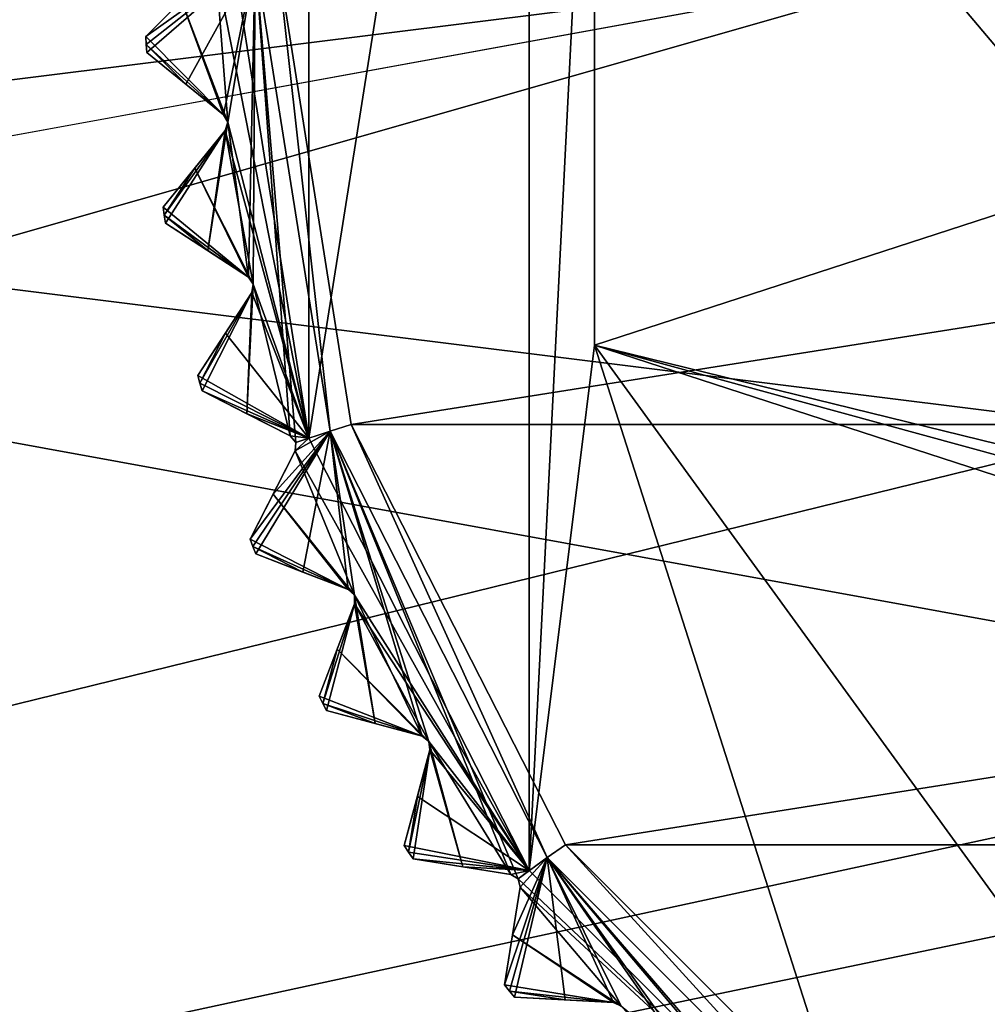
# Model space of a CAD drawing. Header units: millimetres. Extents: x -114 to 114, y -36 to 48.
# Tile 220 of 256: x 54.63 to 63.33, y -9.4 to -0.55. Entities that reach past the tile are written whole.
import ezdxf

# ---------------------------------------------------------------- set-up
doc = ezdxf.new("R2010")
doc.units = ezdxf.units.MM
doc.header["$LTSCALE"] = 65.185185
for name, color, linetype in [('2', 7, 'CONTINUOUS'), ('2786', 7, 'CONTINUOUS'), ('2841', 7, 'CONTINUOUS'), ('2842', 7, 'CONTINUOUS'), ('2890', 7, 'CONTINUOUS'), ('2892', 7, 'CONTINUOUS'), ('2893', 7, 'CONTINUOUS'), ('2894', 7, 'CONTINUOUS'), ('2895', 7, 'CONTINUOUS'), ('2896', 7, 'CONTINUOUS'), ('2897', 7, 'CONTINUOUS'), ('2898', 7, 'CONTINUOUS'), ('2899', 7, 'CONTINUOUS'), ('2900', 7, 'CONTINUOUS'), ('2901', 7, 'CONTINUOUS'), ('2902', 7, 'CONTINUOUS'), ('2903', 7, 'CONTINUOUS'), ('2905', 7, 'CONTINUOUS'), ('2964', 7, 'CONTINUOUS'), ('2989', 7, 'CONTINUOUS'), ('2990', 7, 'CONTINUOUS'), ('2991', 7, 'CONTINUOUS'), ('2992', 7, 'CONTINUOUS'), ('2993', 7, 'CONTINUOUS'), ('2994', 7, 'CONTINUOUS'), ('2995', 7, 'CONTINUOUS'), ('3030', 7, 'CONTINUOUS'), ('3031', 7, 'CONTINUOUS'), ('3214', 7, 'CONTINUOUS'), ('3215', 7, 'CONTINUOUS'), ('3218', 7, 'CONTINUOUS'), ('3264', 7, 'CONTINUOUS'), ('3265', 7, 'CONTINUOUS'), ('3266', 7, 'CONTINUOUS'), ('3267', 7, 'CONTINUOUS'), ('3268', 7, 'CONTINUOUS'), ('3269', 7, 'CONTINUOUS'), ('3270', 7, 'CONTINUOUS'), ('86', 7, 'CONTINUOUS'), ('88', 7, 'CONTINUOUS')]:
    doc.layers.add(name, color=color, linetype=linetype)

msp = doc.modelspace()

# ---------------------------------------------------------------- linework, layer by layer
at = {"layer": '2', "linetype": 'CONTINUOUS'}
for points in [[(-10.4698, -4.2312, 92.5), (113, -35, 92.5), (-9.8, 0, 92.5), (-10.4698, -4.2312, 92.5)], [(-9.8, 0, 92.5), (113, -35, 92.5), (21.2746, -6.8475, 92.5), (-9.8, 0, 92.5)], [(29.3258, -4.2309, 92.5), (113, -35, 92.5), (30.7, 0, 92.5), (29.3258, -4.2309, 92.5)], [(113, -35, 92.5), (68.2746, -6.8475, 92.5), (30.7, 0, 92.5), (113, -35, 92.5)], [(64.6742, -4.2309, 92.5), (63.3, 0, 92.5), (30.7, 0, 92.5), (64.6742, -4.2309, 92.5)], [(68.2746, -6.8475, 92.5), (64.6742, -4.2309, 92.5), (30.7, 0, 92.5), (68.2746, -6.8475, 92.5)], [(-12.4154, -8.0512, 92.5), (113, -35, 92.5), (-10.4698, -4.2312, 92.5), (-12.4154, -8.0512, 92.5)], [(25.7254, -6.8475, 92.5), (113, -35, 92.5), (29.3258, -4.2309, 92.5), (25.7254, -6.8475, 92.5)], [(21.2746, -6.8475, 92.5), (113, -35, 92.5), (25.7254, -6.8475, 92.5), (21.2746, -6.8475, 92.5)], [(-15.4464, -11.0828, 92.5), (113, -35, 92.5), (-12.4154, -8.0512, 92.5), (-15.4464, -11.0828, 92.5)], [(-113, -35, 92.5), (113, -35, 92.5), (-70.5, -8.7998, 92.5), (-113, -35, 92.5)], [(113, -35, 92.5), (-23.5, -13.7, 92.5), (-70.5, -8.7998, 92.5), (113, -35, 92.5)]]:
    msp.add_3dface(points, dxfattribs=at)
at = {"layer": '2786', "linetype": 'CONTINUOUS'}
for points in [[(-50.5, -32.5, 90), (63.3, 0, 90), (64.6742, -4.2309, 90), (-50.5, -32.5, 90)], [(63.3, 0, 90), (-50.5, -32.5, 90), (25.7254, -6.8475, 90), (63.3, 0, 90)], [(63.3, 0, 90), (25.7254, -6.8475, 90), (29.3258, -4.2309, 90), (63.3, 0, 90)], [(63.3, 0, 90), (29.3258, -4.2309, 90), (30.7, 0, 90), (63.3, 0, 90)], [(-50.5, -32.5, 90), (64.6742, -4.2309, 90), (68.2746, -6.8475, 90), (-50.5, -32.5, 90)], [(110.5, -32.5, 90), (-50.5, -32.5, 90), (72.7254, -6.8475, 90), (110.5, -32.5, 90)], [(-50.5, -32.5, 90), (68.2746, -6.8475, 90), (72.7254, -6.8475, 90), (-50.5, -32.5, 90)]]:
    msp.add_3dface(points, dxfattribs=at)
at = {"layer": '2841', "linetype": 'CONTINUOUS'}
for points in [[(56.95, 0, 110), (57.6136, -4.1886, 110), (84.05, 0, 110), (56.95, 0, 110)], [(84.05, 0, 110), (57.6136, -4.1886, 110), (83.3864, -4.1886, 110), (84.05, 0, 110)], [(57.6136, -4.1886, 110), (59.5396, -7.9669, 110), (83.3864, -4.1886, 110), (57.6136, -4.1886, 110)], [(83.3864, -4.1886, 110), (59.5396, -7.9669, 110), (81.4604, -7.9669, 110), (83.3864, -4.1886, 110)], [(59.5396, -7.9669, 110), (62.5392, -10.9648, 110), (81.4604, -7.9669, 110), (59.5396, -7.9669, 110)], [(81.4604, -7.9669, 110), (62.5392, -10.9648, 110), (78.4608, -10.9648, 110), (81.4604, -7.9669, 110)]]:
    msp.add_3dface(points, dxfattribs=at)
at = {"layer": '2842', "linetype": 'CONTINUOUS'}
for points in [[(57.2328, 4.3109, 93), (59.2142, 8.1996, 93), (57.2328, -4.3109, 93), (57.2328, 4.3109, 93)], [(57.2328, -4.3109, 93), (59.2142, 8.1996, 93), (59.2142, -8.1996, 93), (57.2328, -4.3109, 93)], [(59.2142, -8.1996, 93), (59.2142, 8.1996, 93), (59.8006, 3.4764, 93), (59.2142, -8.1996, 93)], [(56.55, 0, 93), (57.2328, 4.3109, 93), (57.2328, -4.3109, 93), (56.55, 0, 93)], [(59.8006, -3.4764, 93), (59.2142, -8.1996, 93), (59.8006, 3.4764, 93), (59.8006, -3.4764, 93)], [(62.3004, -11.2858, 93), (59.2142, -8.1996, 93), (59.8006, -3.4764, 93), (62.3004, -11.2858, 93)], [(63.8874, -9.1014, 93), (62.3004, -11.2858, 93), (59.8006, -3.4764, 93), (63.8874, -9.1014, 93)], [(66.1894, -13.2673, 93), (62.3004, -11.2858, 93), (63.8874, -9.1014, 93), (66.1894, -13.2673, 93)]]:
    msp.add_3dface(points, dxfattribs=at)
at = {"layer": '2890', "linetype": 'CONTINUOUS'}
for points in [[(59.5358, -9.3621, 108.8326), (59.0826, -9.3384, 108.5), (59.9713, -9.3849, 109.1457), (59.5358, -9.3621, 108.8326)], [(59.9713, -9.3849, 109.1457), (59.0826, -9.3384, 108.5), (59.0826, -9.3384, 93.8), (59.9713, -9.3849, 109.1457)], [(59.5359, -9.3621, 93.4674), (59.9713, -9.3849, 109.1457), (59.0826, -9.3384, 93.8), (59.5359, -9.3621, 93.4674)], [(59.9713, -9.3849, 93.1543), (59.9713, -9.3849, 109.1457), (59.5359, -9.3621, 93.4674), (59.9713, -9.3849, 93.1543)]]:
    msp.add_3dface(points, dxfattribs=at)
at = {"layer": '2892', "linetype": 'CONTINUOUS'}
for points in [[(58.6173, -8.1648, 108.8326), (58.169, -8.0938, 108.5), (59.048, -8.233, 109.1457), (58.6173, -8.1648, 108.8326)], [(59.048, -8.233, 109.1457), (58.169, -8.0938, 108.5), (58.169, -8.0938, 93.8), (59.048, -8.233, 109.1457)], [(58.6173, -8.1648, 93.4674), (59.048, -8.233, 109.1457), (58.169, -8.0938, 93.8), (58.6173, -8.1648, 93.4674)], [(59.048, -8.233, 93.1543), (59.048, -8.233, 109.1457), (58.6173, -8.1648, 93.4674), (59.048, -8.233, 93.1543)]]:
    msp.add_3dface(points, dxfattribs=at)
at = {"layer": '2893', "linetype": 'CONTINUOUS'}
for points in [[(58.9919, -9.2264, 93.8), (58.9919, -9.2264, 108.5), (59.1311, -8.3474, 93.1543), (58.9919, -9.2264, 93.8)], [(59.1311, -8.3474, 93.1543), (58.9919, -9.2264, 108.5), (59.0629, -8.7781, 108.8326), (59.1311, -8.3474, 93.1543)], [(59.0629, -8.7782, 93.4675), (58.9919, -9.2264, 93.8), (59.1311, -8.3474, 93.1543), (59.0629, -8.7782, 93.4675)], [(59.1311, -8.3474, 109.1457), (59.1311, -8.3474, 93.1543), (59.0629, -8.7781, 108.8326), (59.1311, -8.3474, 109.1457)]]:
    msp.add_3dface(points, dxfattribs=at)
at = {"layer": '2894', "linetype": 'CONTINUOUS'}
for points in [[(57.8289, -6.8779, 108.8326), (57.3905, -6.7605, 108.5), (58.2501, -6.9908, 109.1457), (57.8289, -6.8779, 108.8326)], [(58.2501, -6.9908, 109.1457), (57.3905, -6.7605, 108.5), (57.3905, -6.7605, 93.8), (58.2501, -6.9908, 109.1457)], [(57.829, -6.878, 93.4674), (58.2501, -6.9908, 109.1457), (57.3905, -6.7605, 93.8), (57.829, -6.878, 93.4674)], [(58.2501, -6.9908, 93.1543), (58.2501, -6.9908, 109.1457), (57.829, -6.878, 93.4674), (58.2501, -6.9908, 93.1543)]]:
    msp.add_3dface(points, dxfattribs=at)
at = {"layer": '2895', "linetype": 'CONTINUOUS'}
for points in [[(58.0905, -7.9729, 93.8), (58.0905, -7.9729, 108.5), (58.3209, -7.1133, 93.1543), (58.0905, -7.9729, 93.8)], [(58.3209, -7.1133, 93.1543), (58.0905, -7.9729, 108.5), (58.208, -7.5345, 108.8326), (58.3209, -7.1133, 93.1543)], [(58.208, -7.5346, 93.4675), (58.0905, -7.9729, 93.8), (58.3209, -7.1133, 93.1543), (58.208, -7.5346, 93.4675)], [(58.3209, -7.1133, 109.1457), (58.3209, -7.1133, 93.1543), (58.208, -7.5345, 108.8326), (58.3209, -7.1133, 109.1457)]]:
    msp.add_3dface(points, dxfattribs=at)
at = {"layer": '2896', "linetype": 'CONTINUOUS'}
for points in [[(57.1794, -5.5158, 108.8326), (56.7557, -5.3531, 108.5), (57.5865, -5.6721, 109.1457), (57.1794, -5.5158, 108.8326)], [(57.5865, -5.6721, 109.1457), (56.7557, -5.3531, 108.5), (56.7557, -5.3531, 93.8), (57.5865, -5.6721, 109.1457)], [(57.1794, -5.5158, 93.4674), (57.5865, -5.6721, 109.1457), (56.7557, -5.3531, 93.8), (57.1794, -5.5158, 93.4674)], [(57.5865, -5.6721, 93.1543), (57.5865, -5.6721, 109.1457), (57.1794, -5.5158, 93.4674), (57.5865, -5.6721, 93.1543)]]:
    msp.add_3dface(points, dxfattribs=at)
at = {"layer": '2897', "linetype": 'CONTINUOUS'}
for points in [[(57.3251, -6.6321, 93.8), (57.3251, -6.6321, 108.5), (57.644, -5.8012, 93.1543), (57.3251, -6.6321, 93.8)], [(57.644, -5.8012, 93.1543), (57.3251, -6.6321, 108.5), (57.4877, -6.2084, 108.8326), (57.644, -5.8012, 93.1543)], [(57.4877, -6.2084, 93.4675), (57.3251, -6.6321, 93.8), (57.644, -5.8012, 93.1543), (57.4877, -6.2084, 93.4675)], [(57.644, -5.8012, 109.1457), (57.644, -5.8012, 93.1543), (57.4877, -6.2084, 108.8326), (57.644, -5.8012, 109.1457)]]:
    msp.add_3dface(points, dxfattribs=at)
at = {"layer": '2898', "linetype": 'CONTINUOUS'}
for points in [[(56.6758, -4.0932, 108.8326), (56.2714, -3.8871, 108.5), (57.0644, -4.2912, 109.1457), (56.6758, -4.0932, 108.8326)], [(57.0644, -4.2912, 109.1457), (56.2714, -3.8871, 108.5), (56.2714, -3.8871, 93.8), (57.0644, -4.2912, 109.1457)], [(56.6759, -4.0932, 93.4674), (57.0644, -4.2912, 109.1457), (56.2714, -3.8871, 93.8), (56.6759, -4.0932, 93.4674)], [(57.0644, -4.2912, 93.1543), (57.0644, -4.2912, 109.1457), (56.6759, -4.0932, 93.4674), (57.0644, -4.2912, 93.1543)]]:
    msp.add_3dface(points, dxfattribs=at)
at = {"layer": '2899', "linetype": 'CONTINUOUS'}
for points in [[(56.704, -5.2186, 93.8), (56.704, -5.2186, 108.5), (57.1081, -4.4257, 93.1543), (56.704, -5.2186, 93.8)], [(57.1081, -4.4257, 93.1543), (56.704, -5.2186, 108.5), (56.9101, -4.8142, 108.8326), (57.1081, -4.4257, 93.1543)], [(56.9101, -4.8143, 93.4675), (56.704, -5.2186, 93.8), (57.1081, -4.4257, 93.1543), (56.9101, -4.8143, 93.4675)], [(57.1081, -4.4257, 109.1457), (57.1081, -4.4257, 93.1543), (56.9101, -4.8142, 108.8326), (57.1081, -4.4257, 109.1457)]]:
    msp.add_3dface(points, dxfattribs=at)
at = {"layer": '2900', "linetype": 'CONTINUOUS'}
for points in [[(56.3237, -2.6257, 108.8326), (55.943, -2.3785, 108.5), (56.6894, -2.8632, 109.1457), (56.3237, -2.6257, 108.8326)], [(56.6894, -2.8632, 109.1457), (55.943, -2.3785, 108.5), (55.943, -2.3785, 93.8), (56.6894, -2.8632, 109.1457)], [(56.3237, -2.6258, 93.4674), (56.6894, -2.8632, 109.1457), (55.943, -2.3785, 93.8), (56.3237, -2.6258, 93.4674)], [(56.6894, -2.8632, 93.1543), (56.6894, -2.8632, 109.1457), (56.3237, -2.6258, 93.4674), (56.6894, -2.8632, 93.1543)]]:
    msp.add_3dface(points, dxfattribs=at)
at = {"layer": '2901', "linetype": 'CONTINUOUS'}
for points in [[(56.2341, -3.7479, 93.8), (56.2341, -3.7479, 108.5), (56.7188, -3.0016, 93.1543), (56.2341, -3.7479, 93.8)], [(56.7188, -3.0016, 93.1543), (56.2341, -3.7479, 108.5), (56.4813, -3.3673, 108.8326), (56.7188, -3.0016, 93.1543)], [(56.4813, -3.3674, 93.4675), (56.2341, -3.7479, 93.8), (56.7188, -3.0016, 93.1543), (56.4813, -3.3674, 93.4675)], [(56.7188, -3.0016, 109.1457), (56.7188, -3.0016, 93.1543), (56.4813, -3.3673, 108.8326), (56.7188, -3.0016, 109.1457)]]:
    msp.add_3dface(points, dxfattribs=at)
at = {"layer": '2902', "linetype": 'CONTINUOUS'}
for points in [[(56.1269, -1.1295, 108.8326), (55.7742, -0.8439, 108.5), (56.4658, -1.404, 109.1457), (56.1269, -1.1295, 108.8326)], [(56.4658, -1.404, 109.1457), (55.7742, -0.8439, 108.5), (55.7742, -0.8439, 93.8), (56.4658, -1.404, 109.1457)], [(56.1269, -1.1295, 93.4674), (56.4658, -1.404, 109.1457), (55.7742, -0.8439, 93.8), (56.1269, -1.1295, 93.4674)], [(56.4658, -1.404, 93.1543), (56.4658, -1.404, 109.1457), (56.1269, -1.1295, 93.4674), (56.4658, -1.404, 93.1543)]]:
    msp.add_3dface(points, dxfattribs=at)
at = {"layer": '2903', "linetype": 'CONTINUOUS'}
for points in [[(55.9205, -2.2362, 93.8), (55.9205, -2.2362, 108.5), (56.4806, -1.5446, 93.1543), (55.9205, -2.2362, 93.8)], [(56.4806, -1.5446, 93.1543), (55.9205, -2.2362, 108.5), (56.2061, -1.8835, 108.8326), (56.4806, -1.5446, 93.1543)], [(56.2061, -1.8836, 93.4675), (55.9205, -2.2362, 93.8), (56.4806, -1.5446, 93.1543), (56.2061, -1.8836, 93.4675)], [(56.4806, -1.5446, 109.1457), (56.4806, -1.5446, 93.1543), (56.2061, -1.8835, 108.8326), (56.4806, -1.5446, 109.1457)]]:
    msp.add_3dface(points, dxfattribs=at)
at = {"layer": '2905', "linetype": 'CONTINUOUS'}
for points in [[(55.7666, -0.7, 93.8), (55.7666, -0.7, 108.5), (56.3959, -0.0707, 93.1543), (55.7666, -0.7, 93.8)], [(56.3959, -0.0707, 93.1543), (55.7666, -0.7, 108.5), (56.0875, -0.3791, 108.8326), (56.3959, -0.0707, 93.1543)], [(56.0875, -0.3791, 93.4675), (55.7666, -0.7, 93.8), (56.3959, -0.0707, 93.1543), (56.0875, -0.3791, 93.4675)]]:
    msp.add_3dface(points, dxfattribs=at)
at = {"layer": '2964', "linetype": 'CONTINUOUS'}
for points in [[(56.55, 0, 93), (57.2328, -4.3109, 93), (56.3959, -0.0707, 93.1543), (56.55, 0, 93)], [(56.0875, -0.3791, 93.4675), (56.3959, -0.0707, 93.1543), (56.5023, -1.4712, 93.1248), (56.0875, -0.3791, 93.4675)], [(56.3959, -0.0707, 93.1543), (57.2328, -4.3109, 93), (56.5023, -1.4712, 93.1248), (56.3959, -0.0707, 93.1543)], [(56.4658, -1.404, 93.1543), (55.7666, -0.7, 93.8), (56.0875, -0.3791, 93.4675), (56.4658, -1.404, 93.1543)], [(56.4658, -1.404, 93.1543), (56.0875, -0.3791, 93.4675), (56.5023, -1.4712, 93.1248), (56.4658, -1.404, 93.1543)], [(55.7666, -0.7, 93.8), (56.4658, -1.404, 93.1543), (55.7702, -0.772, 93.8), (55.7666, -0.7, 93.8)], [(56.4658, -1.404, 93.1543), (56.1269, -1.1295, 93.4674), (55.7702, -0.772, 93.8), (56.4658, -1.404, 93.1543)], [(56.1269, -1.1295, 93.4674), (55.7742, -0.8439, 93.8), (55.7702, -0.772, 93.8), (56.1269, -1.1295, 93.4674)], [(57.2328, -4.3109, 93), (56.4806, -1.5446, 93.1543), (56.5023, -1.4712, 93.1248), (57.2328, -4.3109, 93)], [(56.2061, -1.8836, 93.4675), (56.4806, -1.5446, 93.1543), (56.7328, -2.9263, 93.1248), (56.2061, -1.8836, 93.4675)], [(56.4806, -1.5446, 93.1543), (57.2328, -4.3109, 93), (56.7328, -2.9263, 93.1248), (56.4806, -1.5446, 93.1543)], [(56.6894, -2.8632, 93.1543), (55.9205, -2.2362, 93.8), (56.2061, -1.8836, 93.4675), (56.6894, -2.8632, 93.1543)], [(56.6894, -2.8632, 93.1543), (56.2061, -1.8836, 93.4675), (56.7328, -2.9263, 93.1248), (56.6894, -2.8632, 93.1543)], [(55.9205, -2.2362, 93.8), (56.6894, -2.8632, 93.1543), (55.9316, -2.3074, 93.8), (55.9205, -2.2362, 93.8)], [(56.6894, -2.8632, 93.1543), (56.3237, -2.6258, 93.4674), (55.9316, -2.3074, 93.8), (56.6894, -2.8632, 93.1543)], [(56.3237, -2.6258, 93.4674), (55.943, -2.3785, 93.8), (55.9316, -2.3074, 93.8), (56.3237, -2.6258, 93.4674)], [(57.2328, -4.3109, 93), (56.4813, -3.3674, 93.4675), (56.7188, -3.0016, 93.1543), (57.2328, -4.3109, 93)], [(57.2328, -4.3109, 93), (56.7188, -3.0016, 93.1543), (56.7328, -2.9263, 93.1248), (57.2328, -4.3109, 93)], [(57.2328, -4.3109, 93), (56.2341, -3.7479, 93.8), (56.4813, -3.3674, 93.4675), (57.2328, -4.3109, 93)], [(56.2341, -3.7479, 93.8), (57.2328, -4.3109, 93), (56.2526, -3.8176, 93.8), (56.2341, -3.7479, 93.8)], [(57.2328, -4.3109, 93), (56.2714, -3.8871, 93.8), (56.2526, -3.8176, 93.8), (57.2328, -4.3109, 93)], [(57.2328, -4.3109, 93), (56.6759, -4.0932, 93.4674), (56.2714, -3.8871, 93.8), (57.2328, -4.3109, 93)], [(57.2328, -4.3109, 93), (57.0644, -4.2912, 93.1543), (56.6759, -4.0932, 93.4674), (57.2328, -4.3109, 93)], [(57.0644, -4.2912, 93.1543), (57.2328, -4.3109, 93), (57.1141, -4.3493, 93.1248), (57.0644, -4.2912, 93.1543)], [(57.2328, -4.3109, 93), (59.2142, -8.1996, 93), (57.1081, -4.4257, 93.1543), (57.2328, -4.3109, 93)], [(57.2328, -4.3109, 93), (57.1081, -4.4257, 93.1543), (57.1141, -4.3493, 93.1248), (57.2328, -4.3109, 93)], [(56.9101, -4.8143, 93.4675), (57.1081, -4.4257, 93.1543), (57.642, -5.7247, 93.1248), (56.9101, -4.8143, 93.4675)], [(57.1081, -4.4257, 93.1543), (59.2142, -8.1996, 93), (57.642, -5.7247, 93.1248), (57.1081, -4.4257, 93.1543)], [(57.5865, -5.6721, 93.1543), (56.704, -5.2186, 93.8), (56.9101, -4.8143, 93.4675), (57.5865, -5.6721, 93.1543)], [(57.5865, -5.6721, 93.1543), (56.9101, -4.8143, 93.4675), (57.642, -5.7247, 93.1248), (57.5865, -5.6721, 93.1543)], [(56.704, -5.2186, 93.8), (57.5865, -5.6721, 93.1543), (56.7297, -5.2859, 93.8), (56.704, -5.2186, 93.8)], [(57.5865, -5.6721, 93.1543), (57.1794, -5.5158, 93.4674), (56.7297, -5.2859, 93.8), (57.5865, -5.6721, 93.1543)], [(57.1794, -5.5158, 93.4674), (56.7557, -5.3531, 93.8), (56.7297, -5.2859, 93.8), (57.1794, -5.5158, 93.4674)], [(59.2142, -8.1996, 93), (57.644, -5.8012, 93.1543), (57.642, -5.7247, 93.1248), (59.2142, -8.1996, 93)], [(57.4877, -6.2084, 93.4675), (57.644, -5.8012, 93.1543), (58.3108, -7.0374, 93.1248), (57.4877, -6.2084, 93.4675)], [(57.644, -5.8012, 93.1543), (59.2142, -8.1996, 93), (58.3108, -7.0374, 93.1248), (57.644, -5.8012, 93.1543)], [(58.2501, -6.9908, 93.1543), (57.3251, -6.6321, 93.8), (57.4877, -6.2084, 93.4675), (58.2501, -6.9908, 93.1543)], [(58.2501, -6.9908, 93.1543), (57.4877, -6.2084, 93.4675), (58.3108, -7.0374, 93.1248), (58.2501, -6.9908, 93.1543)], [(57.3251, -6.6321, 93.8), (58.2501, -6.9908, 93.1543), (57.3577, -6.6964, 93.8), (57.3251, -6.6321, 93.8)], [(58.2501, -6.9908, 93.1543), (57.829, -6.878, 93.4674), (57.3577, -6.6964, 93.8), (58.2501, -6.9908, 93.1543)], [(57.829, -6.878, 93.4674), (57.3905, -6.7605, 93.8), (57.3577, -6.6964, 93.8), (57.829, -6.878, 93.4674)], [(59.2142, -8.1996, 93), (58.3209, -7.1133, 93.1543), (58.3108, -7.0374, 93.1248), (59.2142, -8.1996, 93)], [(59.2142, -8.1996, 93), (58.208, -7.5346, 93.4675), (58.3209, -7.1133, 93.1543), (59.2142, -8.1996, 93)], [(59.2142, -8.1996, 93), (58.0905, -7.9729, 93.8), (58.208, -7.5346, 93.4675), (59.2142, -8.1996, 93)], [(58.0905, -7.9729, 93.8), (59.2142, -8.1996, 93), (58.1296, -8.0334, 93.8), (58.0905, -7.9729, 93.8)], [(59.2142, -8.1996, 93), (58.169, -8.0938, 93.8), (58.1296, -8.0334, 93.8), (59.2142, -8.1996, 93)], [(59.2142, -8.1996, 93), (58.6173, -8.1648, 93.4674), (58.169, -8.0938, 93.8), (59.2142, -8.1996, 93)], [(59.2142, -8.1996, 93), (59.048, -8.233, 93.1543), (58.6173, -8.1648, 93.4674), (59.2142, -8.1996, 93)], [(59.048, -8.233, 93.1543), (59.2142, -8.1996, 93), (59.1132, -8.2729, 93.1248), (59.048, -8.233, 93.1543)], [(59.2142, -8.1996, 93), (62.3004, -11.2858, 93), (59.1132, -8.2729, 93.1248), (59.2142, -8.1996, 93)], [(62.3004, -11.2858, 93), (59.1311, -8.3474, 93.1543), (59.1132, -8.2729, 93.1248), (62.3004, -11.2858, 93)], [(59.0629, -8.7782, 93.4675), (59.1311, -8.3474, 93.1543), (60.0404, -9.4178, 93.1248), (59.0629, -8.7782, 93.4675)], [(59.1311, -8.3474, 93.1543), (62.3004, -11.2858, 93), (60.0404, -9.4178, 93.1248), (59.1311, -8.3474, 93.1543)], [(59.9713, -9.3849, 93.1543), (58.9919, -9.2264, 93.8), (59.0629, -8.7782, 93.4675), (59.9713, -9.3849, 93.1543)], [(59.9713, -9.3849, 93.1543), (59.0629, -8.7782, 93.4675), (60.0404, -9.4178, 93.1248), (59.9713, -9.3849, 93.1543)], [(58.9919, -9.2264, 93.8), (59.9713, -9.3849, 93.1543), (59.0371, -9.2825, 93.8), (58.9919, -9.2264, 93.8)], [(59.9713, -9.3849, 93.1543), (59.5359, -9.3621, 93.4674), (59.0371, -9.2825, 93.8), (59.9713, -9.3849, 93.1543)], [(59.5359, -9.3621, 93.4674), (59.0826, -9.3384, 93.8), (59.0371, -9.2825, 93.8), (59.5359, -9.3621, 93.4674)]]:
    msp.add_3dface(points, dxfattribs=at)
at = {"layer": '2989', "linetype": 'CONTINUOUS'}
for points in [[(59.9713, -9.3849, 109.1457), (59.9713, -9.3849, 93.1543), (60.0404, -9.4178, 93.1248), (59.9713, -9.3849, 109.1457)], [(59.9713, -9.3849, 109.1457), (60.0404, -9.4178, 93.1248), (60.0404, -9.4178, 109.1752), (59.9713, -9.3849, 109.1457)]]:
    msp.add_3dface(points, dxfattribs=at)
at = {"layer": '2990', "linetype": 'CONTINUOUS'}
for points in [[(59.048, -8.233, 109.1457), (59.048, -8.233, 93.1543), (59.1132, -8.2729, 93.1248), (59.048, -8.233, 109.1457)], [(59.048, -8.233, 109.1457), (59.1132, -8.2729, 93.1248), (59.1132, -8.2729, 109.1752), (59.048, -8.233, 109.1457)], [(59.1311, -8.3474, 93.1543), (59.1311, -8.3474, 109.1457), (59.1132, -8.2729, 109.1752), (59.1311, -8.3474, 93.1543)], [(59.1132, -8.2729, 93.1248), (59.1311, -8.3474, 93.1543), (59.1132, -8.2729, 109.1752), (59.1132, -8.2729, 93.1248)]]:
    msp.add_3dface(points, dxfattribs=at)
at = {"layer": '2991', "linetype": 'CONTINUOUS'}
for points in [[(58.2501, -6.9908, 109.1457), (58.2501, -6.9908, 93.1543), (58.3108, -7.0374, 93.1248), (58.2501, -6.9908, 109.1457)], [(58.2501, -6.9908, 109.1457), (58.3108, -7.0374, 93.1248), (58.3108, -7.0374, 109.1752), (58.2501, -6.9908, 109.1457)], [(58.3209, -7.1133, 93.1543), (58.3209, -7.1133, 109.1457), (58.3108, -7.0374, 109.1752), (58.3209, -7.1133, 93.1543)], [(58.3108, -7.0374, 93.1248), (58.3209, -7.1133, 93.1543), (58.3108, -7.0374, 109.1752), (58.3108, -7.0374, 93.1248)]]:
    msp.add_3dface(points, dxfattribs=at)
at = {"layer": '2992', "linetype": 'CONTINUOUS'}
for points in [[(57.5865, -5.6721, 109.1457), (57.5865, -5.6721, 93.1543), (57.642, -5.7247, 93.1248), (57.5865, -5.6721, 109.1457)], [(57.5865, -5.6721, 109.1457), (57.642, -5.7247, 93.1248), (57.642, -5.7247, 109.1752), (57.5865, -5.6721, 109.1457)], [(57.644, -5.8012, 93.1543), (57.644, -5.8012, 109.1457), (57.642, -5.7247, 109.1752), (57.644, -5.8012, 93.1543)], [(57.642, -5.7247, 93.1248), (57.644, -5.8012, 93.1543), (57.642, -5.7247, 109.1752), (57.642, -5.7247, 93.1248)]]:
    msp.add_3dface(points, dxfattribs=at)
at = {"layer": '2993', "linetype": 'CONTINUOUS'}
for points in [[(57.0644, -4.2912, 109.1457), (57.0644, -4.2912, 93.1543), (57.1141, -4.3493, 93.1248), (57.0644, -4.2912, 109.1457)], [(57.0644, -4.2912, 109.1457), (57.1141, -4.3493, 93.1248), (57.1141, -4.3493, 109.1752), (57.0644, -4.2912, 109.1457)], [(57.1081, -4.4257, 93.1543), (57.1081, -4.4257, 109.1457), (57.1141, -4.3493, 109.1752), (57.1081, -4.4257, 93.1543)], [(57.1141, -4.3493, 93.1248), (57.1081, -4.4257, 93.1543), (57.1141, -4.3493, 109.1752), (57.1141, -4.3493, 93.1248)]]:
    msp.add_3dface(points, dxfattribs=at)
at = {"layer": '2994', "linetype": 'CONTINUOUS'}
for points in [[(56.6894, -2.8632, 109.1457), (56.6894, -2.8632, 93.1543), (56.7328, -2.9263, 93.1248), (56.6894, -2.8632, 109.1457)], [(56.6894, -2.8632, 109.1457), (56.7328, -2.9263, 93.1248), (56.7328, -2.9263, 109.1752), (56.6894, -2.8632, 109.1457)], [(56.7188, -3.0016, 93.1543), (56.7188, -3.0016, 109.1457), (56.7328, -2.9263, 109.1752), (56.7188, -3.0016, 93.1543)], [(56.7328, -2.9263, 93.1248), (56.7188, -3.0016, 93.1543), (56.7328, -2.9263, 109.1752), (56.7328, -2.9263, 93.1248)]]:
    msp.add_3dface(points, dxfattribs=at)
at = {"layer": '2995', "linetype": 'CONTINUOUS'}
for points in [[(56.4658, -1.404, 109.1457), (56.4658, -1.404, 93.1543), (56.5023, -1.4712, 93.1248), (56.4658, -1.404, 109.1457)], [(56.4658, -1.404, 109.1457), (56.5023, -1.4712, 93.1248), (56.5023, -1.4712, 109.1752), (56.4658, -1.404, 109.1457)], [(56.4806, -1.5446, 93.1543), (56.4806, -1.5446, 109.1457), (56.5023, -1.4712, 109.1752), (56.4806, -1.5446, 93.1543)], [(56.5023, -1.4712, 93.1248), (56.4806, -1.5446, 93.1543), (56.5023, -1.4712, 109.1752), (56.5023, -1.4712, 93.1248)]]:
    msp.add_3dface(points, dxfattribs=at)
at = {"layer": '3030', "linetype": 'CONTINUOUS'}
for points in [[(59.8006, -3.4764, 93.5), (59.8006, 3.4764, 93.5), (64.4132, -1.9776, 93.5), (59.8006, -3.4764, 93.5)], [(64.4132, -1.9776, 93.5), (59.8006, 3.4764, 93.5), (64.4132, 1.9776, 93.5), (64.4132, -1.9776, 93.5)], [(66.7381, -5.1776, 93.5), (59.8006, -3.4764, 93.5), (64.4132, -1.9776, 93.5), (66.7381, -5.1776, 93.5)], [(59.8006, -3.4764, 93.5), (77.1126, -9.1014, 93.5), (63.8874, -9.1014, 93.5), (59.8006, -3.4764, 93.5)], [(77.1126, -9.1014, 93.5), (59.8006, -3.4764, 93.5), (70.5, -6.4, 93.5), (77.1126, -9.1014, 93.5)], [(70.5, -6.4, 93.5), (59.8006, -3.4764, 93.5), (66.7381, -5.1776, 93.5), (70.5, -6.4, 93.5)]]:
    msp.add_3dface(points, dxfattribs=at)
at = {"layer": '3031', "linetype": 'CONTINUOUS'}
for points in [[(59.8006, -3.4764, 93), (59.8006, 3.4764, 93), (59.8006, -3.4764, 93.5), (59.8006, -3.4764, 93)], [(59.8006, 3.4764, 93), (59.8006, 3.4764, 93.5), (59.8006, -3.4764, 93.5), (59.8006, 3.4764, 93)], [(63.8874, -9.1014, 93), (59.8006, -3.4764, 93), (63.8874, -9.1014, 93.5), (63.8874, -9.1014, 93)], [(59.8006, -3.4764, 93), (59.8006, -3.4764, 93.5), (63.8874, -9.1014, 93.5), (59.8006, -3.4764, 93)]]:
    msp.add_3dface(points, dxfattribs=at)
at = {"layer": '3214', "linetype": 'CONTINUOUS'}
for points in [[(56.0875, -0.3791, 108.8326), (55.7666, -0.7, 108.5), (56.75, 0, 109.5), (56.0875, -0.3791, 108.8326)], [(56.75, 0, 109.5), (55.7666, -0.7, 108.5), (55.7702, -0.772, 108.5), (56.75, 0, 109.5)], [(55.7742, -0.8439, 108.5), (56.75, 0, 109.5), (55.7702, -0.772, 108.5), (55.7742, -0.8439, 108.5)], [(55.7742, -0.8439, 108.5), (56.1269, -1.1295, 108.8326), (56.75, 0, 109.5), (55.7742, -0.8439, 108.5)], [(56.1269, -1.1295, 108.8326), (56.4658, -1.404, 109.1457), (56.75, 0, 109.5), (56.1269, -1.1295, 108.8326)], [(56.4658, -1.404, 109.1457), (56.5023, -1.4712, 109.1752), (56.75, 0, 109.5), (56.4658, -1.404, 109.1457)], [(56.5023, -1.4712, 109.1752), (56.6894, -2.8632, 109.1457), (56.75, 0, 109.5), (56.5023, -1.4712, 109.1752)], [(56.6894, -2.8632, 109.1457), (56.7328, -2.9263, 109.1752), (56.75, 0, 109.5), (56.6894, -2.8632, 109.1457)], [(56.7328, -2.9263, 109.1752), (57.0644, -4.2912, 109.1457), (56.75, 0, 109.5), (56.7328, -2.9263, 109.1752)], [(57.0644, -4.2912, 109.1457), (57.1141, -4.3493, 109.1752), (56.75, 0, 109.5), (57.0644, -4.2912, 109.1457)], [(56.75, 0, 109.5), (57.1141, -4.3493, 109.1752), (57.423, -4.2489, 109.5), (56.75, 0, 109.5)], [(56.3237, -2.6257, 108.8326), (56.6894, -2.8632, 109.1457), (56.5023, -1.4712, 109.1752), (56.3237, -2.6257, 108.8326)], [(56.4806, -1.5446, 109.1457), (56.3237, -2.6257, 108.8326), (56.5023, -1.4712, 109.1752), (56.4806, -1.5446, 109.1457)], [(55.943, -2.3785, 108.5), (56.4806, -1.5446, 109.1457), (55.9316, -2.3074, 108.5), (55.943, -2.3785, 108.5)], [(56.4806, -1.5446, 109.1457), (56.2061, -1.8835, 108.8326), (55.9316, -2.3074, 108.5), (56.4806, -1.5446, 109.1457)], [(55.943, -2.3785, 108.5), (56.3237, -2.6257, 108.8326), (56.4806, -1.5446, 109.1457), (55.943, -2.3785, 108.5)], [(56.2061, -1.8835, 108.8326), (55.9205, -2.2362, 108.5), (55.9316, -2.3074, 108.5), (56.2061, -1.8835, 108.8326)], [(56.2714, -3.8871, 108.5), (56.7188, -3.0016, 109.1457), (56.2526, -3.8176, 108.5), (56.2714, -3.8871, 108.5)], [(56.7188, -3.0016, 109.1457), (56.4813, -3.3673, 108.8326), (56.2526, -3.8176, 108.5), (56.7188, -3.0016, 109.1457)], [(56.2714, -3.8871, 108.5), (56.6758, -4.0932, 108.8326), (56.7188, -3.0016, 109.1457), (56.2714, -3.8871, 108.5)], [(56.6758, -4.0932, 108.8326), (57.0644, -4.2912, 109.1457), (56.7328, -2.9263, 109.1752), (56.6758, -4.0932, 108.8326)], [(56.7188, -3.0016, 109.1457), (56.6758, -4.0932, 108.8326), (56.7328, -2.9263, 109.1752), (56.7188, -3.0016, 109.1457)], [(56.4813, -3.3673, 108.8326), (56.2341, -3.7479, 108.5), (56.2526, -3.8176, 108.5), (56.4813, -3.3673, 108.8326)], [(56.9101, -4.8142, 108.8326), (56.704, -5.2186, 108.5), (57.423, -4.2489, 109.5), (56.9101, -4.8142, 108.8326)], [(57.423, -4.2489, 109.5), (56.704, -5.2186, 108.5), (56.7297, -5.2859, 108.5), (57.423, -4.2489, 109.5)], [(56.7557, -5.3531, 108.5), (57.423, -4.2489, 109.5), (56.7297, -5.2859, 108.5), (56.7557, -5.3531, 108.5)], [(56.7557, -5.3531, 108.5), (57.1794, -5.5158, 108.8326), (57.423, -4.2489, 109.5), (56.7557, -5.3531, 108.5)], [(57.1081, -4.4257, 109.1457), (56.9101, -4.8142, 108.8326), (57.423, -4.2489, 109.5), (57.1081, -4.4257, 109.1457)], [(57.1141, -4.3493, 109.1752), (57.1081, -4.4257, 109.1457), (57.423, -4.2489, 109.5), (57.1141, -4.3493, 109.1752)], [(57.1794, -5.5158, 108.8326), (57.5865, -5.6721, 109.1457), (57.423, -4.2489, 109.5), (57.1794, -5.5158, 108.8326)], [(59.048, -8.233, 109.1457), (59.1132, -8.2729, 109.1752), (57.423, -4.2489, 109.5), (59.048, -8.233, 109.1457)], [(58.3108, -7.0374, 109.1752), (59.048, -8.233, 109.1457), (57.423, -4.2489, 109.5), (58.3108, -7.0374, 109.1752)], [(58.2501, -6.9908, 109.1457), (58.3108, -7.0374, 109.1752), (57.423, -4.2489, 109.5), (58.2501, -6.9908, 109.1457)], [(57.642, -5.7247, 109.1752), (58.2501, -6.9908, 109.1457), (57.423, -4.2489, 109.5), (57.642, -5.7247, 109.1752)], [(57.5865, -5.6721, 109.1457), (57.642, -5.7247, 109.1752), (57.423, -4.2489, 109.5), (57.5865, -5.6721, 109.1457)], [(57.423, -4.2489, 109.5), (59.1132, -8.2729, 109.1752), (59.376, -8.0821, 109.5), (57.423, -4.2489, 109.5)], [(57.8289, -6.8779, 108.8326), (58.2501, -6.9908, 109.1457), (57.642, -5.7247, 109.1752), (57.8289, -6.8779, 108.8326)], [(57.644, -5.8012, 109.1457), (57.8289, -6.8779, 108.8326), (57.642, -5.7247, 109.1752), (57.644, -5.8012, 109.1457)], [(57.3905, -6.7605, 108.5), (57.644, -5.8012, 109.1457), (57.3577, -6.6964, 108.5), (57.3905, -6.7605, 108.5)], [(57.644, -5.8012, 109.1457), (57.4877, -6.2084, 108.8326), (57.3577, -6.6964, 108.5), (57.644, -5.8012, 109.1457)], [(57.3905, -6.7605, 108.5), (57.8289, -6.8779, 108.8326), (57.644, -5.8012, 109.1457), (57.3905, -6.7605, 108.5)], [(57.4877, -6.2084, 108.8326), (57.3251, -6.6321, 108.5), (57.3577, -6.6964, 108.5), (57.4877, -6.2084, 108.8326)], [(58.6173, -8.1648, 108.8326), (59.048, -8.233, 109.1457), (58.3108, -7.0374, 109.1752), (58.6173, -8.1648, 108.8326)], [(58.3209, -7.1133, 109.1457), (58.6173, -8.1648, 108.8326), (58.3108, -7.0374, 109.1752), (58.3209, -7.1133, 109.1457)], [(58.169, -8.0938, 108.5), (58.3209, -7.1133, 109.1457), (58.1296, -8.0334, 108.5), (58.169, -8.0938, 108.5)], [(58.3209, -7.1133, 109.1457), (58.208, -7.5345, 108.8326), (58.1296, -8.0334, 108.5), (58.3209, -7.1133, 109.1457)], [(58.169, -8.0938, 108.5), (58.6173, -8.1648, 108.8326), (58.3209, -7.1133, 109.1457), (58.169, -8.0938, 108.5)], [(58.208, -7.5345, 108.8326), (58.0905, -7.9729, 108.5), (58.1296, -8.0334, 108.5), (58.208, -7.5345, 108.8326)], [(59.0629, -8.7781, 108.8326), (58.9919, -9.2264, 108.5), (59.376, -8.0821, 109.5), (59.0629, -8.7781, 108.8326)], [(59.376, -8.0821, 109.5), (58.9919, -9.2264, 108.5), (59.0371, -9.2825, 108.5), (59.376, -8.0821, 109.5)], [(59.0826, -9.3384, 108.5), (59.376, -8.0821, 109.5), (59.0371, -9.2825, 108.5), (59.0826, -9.3384, 108.5)], [(59.1311, -8.3474, 109.1457), (59.0629, -8.7781, 108.8326), (59.376, -8.0821, 109.5), (59.1311, -8.3474, 109.1457)], [(59.0826, -9.3384, 108.5), (59.5358, -9.3621, 108.8326), (59.376, -8.0821, 109.5), (59.0826, -9.3384, 108.5)], [(59.1132, -8.2729, 109.1752), (59.1311, -8.3474, 109.1457), (59.376, -8.0821, 109.5), (59.1132, -8.2729, 109.1752)], [(62.1526, -11.3689, 109.1457), (62.227, -11.3867, 109.1752), (59.376, -8.0821, 109.5), (62.1526, -11.3689, 109.1457)], [(61.0821, -10.4596, 109.1752), (62.1526, -11.3689, 109.1457), (59.376, -8.0821, 109.5), (61.0821, -10.4596, 109.1752)], [(61.01, -10.4341, 109.1457), (61.0821, -10.4596, 109.1752), (59.376, -8.0821, 109.5), (61.01, -10.4341, 109.1457)], [(60.0404, -9.4178, 109.1752), (61.01, -10.4341, 109.1457), (59.376, -8.0821, 109.5), (60.0404, -9.4178, 109.1752)], [(59.5358, -9.3621, 108.8326), (59.9713, -9.3849, 109.1457), (59.376, -8.0821, 109.5), (59.5358, -9.3621, 108.8326)], [(59.9713, -9.3849, 109.1457), (60.0404, -9.4178, 109.1752), (59.376, -8.0821, 109.5), (59.9713, -9.3849, 109.1457)], [(59.376, -8.0821, 109.5), (62.227, -11.3867, 109.1752), (62.418, -11.124, 109.5), (59.376, -8.0821, 109.5)]]:
    msp.add_3dface(points, dxfattribs=at)
at = {"layer": '3215', "linetype": 'CONTINUOUS'}
for points in [[(56.75, 0, 109.5), (57.423, -4.2489, 109.5), (56.75, 0, 109.8), (56.75, 0, 109.5)], [(56.75, 0, 109.8), (57.423, -4.2489, 109.5), (57.423, -4.249, 109.8), (56.75, 0, 109.8)], [(57.423, -4.2489, 109.5), (59.376, -8.0821, 109.5), (57.423, -4.249, 109.8), (57.423, -4.2489, 109.5)], [(57.423, -4.249, 109.8), (59.376, -8.0821, 109.5), (59.376, -8.082, 109.8), (57.423, -4.249, 109.8)], [(59.376, -8.0821, 109.5), (62.418, -11.124, 109.5), (59.376, -8.082, 109.8), (59.376, -8.0821, 109.5)], [(59.376, -8.082, 109.8), (62.418, -11.124, 109.5), (62.418, -11.124, 109.8), (59.376, -8.082, 109.8)]]:
    msp.add_3dface(points, dxfattribs=at)
at = {"layer": '3218', "linetype": 'CONTINUOUS'}
for points in [[(56.95, 0, 110), (56.75, 0, 109.8), (57.423, -4.249, 109.8), (56.95, 0, 110)], [(57.6136, -4.1886, 110), (56.95, 0, 110), (57.423, -4.249, 109.8), (57.6136, -4.1886, 110)], [(57.6136, -4.1886, 110), (57.423, -4.249, 109.8), (59.376, -8.082, 109.8), (57.6136, -4.1886, 110)], [(59.5396, -7.9669, 110), (57.6136, -4.1886, 110), (59.376, -8.082, 109.8), (59.5396, -7.9669, 110)], [(59.5396, -7.9669, 110), (59.376, -8.082, 109.8), (62.418, -11.124, 109.8), (59.5396, -7.9669, 110)], [(62.5392, -10.9648, 110), (59.5396, -7.9669, 110), (62.418, -11.124, 109.8), (62.5392, -10.9648, 110)]]:
    msp.add_3dface(points, dxfattribs=at)
at = {"layer": '3264', "linetype": 'CONTINUOUS'}
for points in [[(58.9919, -9.2264, 108.5), (58.9919, -9.2264, 93.8), (59.0371, -9.2825, 93.8), (58.9919, -9.2264, 108.5)], [(58.9919, -9.2264, 108.5), (59.0371, -9.2825, 93.8), (59.0371, -9.2825, 108.5), (58.9919, -9.2264, 108.5)], [(59.0826, -9.3384, 93.8), (59.0826, -9.3384, 108.5), (59.0371, -9.2825, 108.5), (59.0826, -9.3384, 93.8)], [(59.0371, -9.2825, 93.8), (59.0826, -9.3384, 93.8), (59.0371, -9.2825, 108.5), (59.0371, -9.2825, 93.8)]]:
    msp.add_3dface(points, dxfattribs=at)
at = {"layer": '3265', "linetype": 'CONTINUOUS'}
for points in [[(58.0905, -7.9729, 108.5), (58.0905, -7.9729, 93.8), (58.1296, -8.0334, 93.8), (58.0905, -7.9729, 108.5)], [(58.0905, -7.9729, 108.5), (58.1296, -8.0334, 93.8), (58.1296, -8.0334, 108.5), (58.0905, -7.9729, 108.5)], [(58.169, -8.0938, 93.8), (58.169, -8.0938, 108.5), (58.1296, -8.0334, 108.5), (58.169, -8.0938, 93.8)], [(58.1296, -8.0334, 93.8), (58.169, -8.0938, 93.8), (58.1296, -8.0334, 108.5), (58.1296, -8.0334, 93.8)]]:
    msp.add_3dface(points, dxfattribs=at)
at = {"layer": '3266', "linetype": 'CONTINUOUS'}
for points in [[(57.3251, -6.6321, 108.5), (57.3251, -6.6321, 93.8), (57.3577, -6.6964, 93.8), (57.3251, -6.6321, 108.5)], [(57.3251, -6.6321, 108.5), (57.3577, -6.6964, 93.8), (57.3577, -6.6964, 108.5), (57.3251, -6.6321, 108.5)], [(57.3905, -6.7605, 93.8), (57.3905, -6.7605, 108.5), (57.3577, -6.6964, 108.5), (57.3905, -6.7605, 93.8)], [(57.3577, -6.6964, 93.8), (57.3905, -6.7605, 93.8), (57.3577, -6.6964, 108.5), (57.3577, -6.6964, 93.8)]]:
    msp.add_3dface(points, dxfattribs=at)
at = {"layer": '3267', "linetype": 'CONTINUOUS'}
for points in [[(56.704, -5.2186, 108.5), (56.704, -5.2186, 93.8), (56.7297, -5.2859, 93.8), (56.704, -5.2186, 108.5)], [(56.704, -5.2186, 108.5), (56.7297, -5.2859, 93.8), (56.7297, -5.2859, 108.5), (56.704, -5.2186, 108.5)], [(56.7557, -5.3531, 93.8), (56.7557, -5.3531, 108.5), (56.7297, -5.2859, 108.5), (56.7557, -5.3531, 93.8)], [(56.7297, -5.2859, 93.8), (56.7557, -5.3531, 93.8), (56.7297, -5.2859, 108.5), (56.7297, -5.2859, 93.8)]]:
    msp.add_3dface(points, dxfattribs=at)
at = {"layer": '3268', "linetype": 'CONTINUOUS'}
for points in [[(56.2341, -3.7479, 108.5), (56.2341, -3.7479, 93.8), (56.2526, -3.8176, 93.8), (56.2341, -3.7479, 108.5)], [(56.2341, -3.7479, 108.5), (56.2526, -3.8176, 93.8), (56.2526, -3.8176, 108.5), (56.2341, -3.7479, 108.5)], [(56.2714, -3.8871, 93.8), (56.2714, -3.8871, 108.5), (56.2526, -3.8176, 108.5), (56.2714, -3.8871, 93.8)], [(56.2526, -3.8176, 93.8), (56.2714, -3.8871, 93.8), (56.2526, -3.8176, 108.5), (56.2526, -3.8176, 93.8)]]:
    msp.add_3dface(points, dxfattribs=at)
at = {"layer": '3269', "linetype": 'CONTINUOUS'}
for points in [[(55.9205, -2.2362, 108.5), (55.9205, -2.2362, 93.8), (55.9316, -2.3074, 93.8), (55.9205, -2.2362, 108.5)], [(55.9205, -2.2362, 108.5), (55.9316, -2.3074, 93.8), (55.9316, -2.3074, 108.5), (55.9205, -2.2362, 108.5)], [(55.943, -2.3785, 93.8), (55.943, -2.3785, 108.5), (55.9316, -2.3074, 108.5), (55.943, -2.3785, 93.8)], [(55.9316, -2.3074, 93.8), (55.943, -2.3785, 93.8), (55.9316, -2.3074, 108.5), (55.9316, -2.3074, 93.8)]]:
    msp.add_3dface(points, dxfattribs=at)
at = {"layer": '3270', "linetype": 'CONTINUOUS'}
for points in [[(55.7666, -0.7, 108.5), (55.7666, -0.7, 93.8), (55.7702, -0.772, 93.8), (55.7666, -0.7, 108.5)], [(55.7666, -0.7, 108.5), (55.7702, -0.772, 93.8), (55.7702, -0.772, 108.5), (55.7666, -0.7, 108.5)], [(55.7742, -0.8439, 93.8), (55.7742, -0.8439, 108.5), (55.7702, -0.772, 108.5), (55.7742, -0.8439, 93.8)], [(55.7702, -0.772, 93.8), (55.7742, -0.8439, 93.8), (55.7702, -0.772, 108.5), (55.7702, -0.772, 93.8)]]:
    msp.add_3dface(points, dxfattribs=at)
at = {"layer": '86', "linetype": 'CONTINUOUS'}
msp.add_3dface([(63.3, 0, 92.5), (64.6742, -4.2309, 92.5), (63.4414, 0, 92.4414), (63.3, 0, 92.5)], dxfattribs=at)
at = {"layer": '88', "linetype": 'CONTINUOUS'}
for points in [[(63.3, 0, 90), (64.8369, -4.1145, 90.2), (64.6742, -4.2309, 90), (63.3, 0, 90)], [(64.8369, -4.1145, 90.2), (63.3, 0, 90), (63.4414, 0, 90.0586), (64.8369, -4.1145, 90.2)]]:
    msp.add_3dface(points, dxfattribs=at)

doc.saveas('drawing.dxf')
